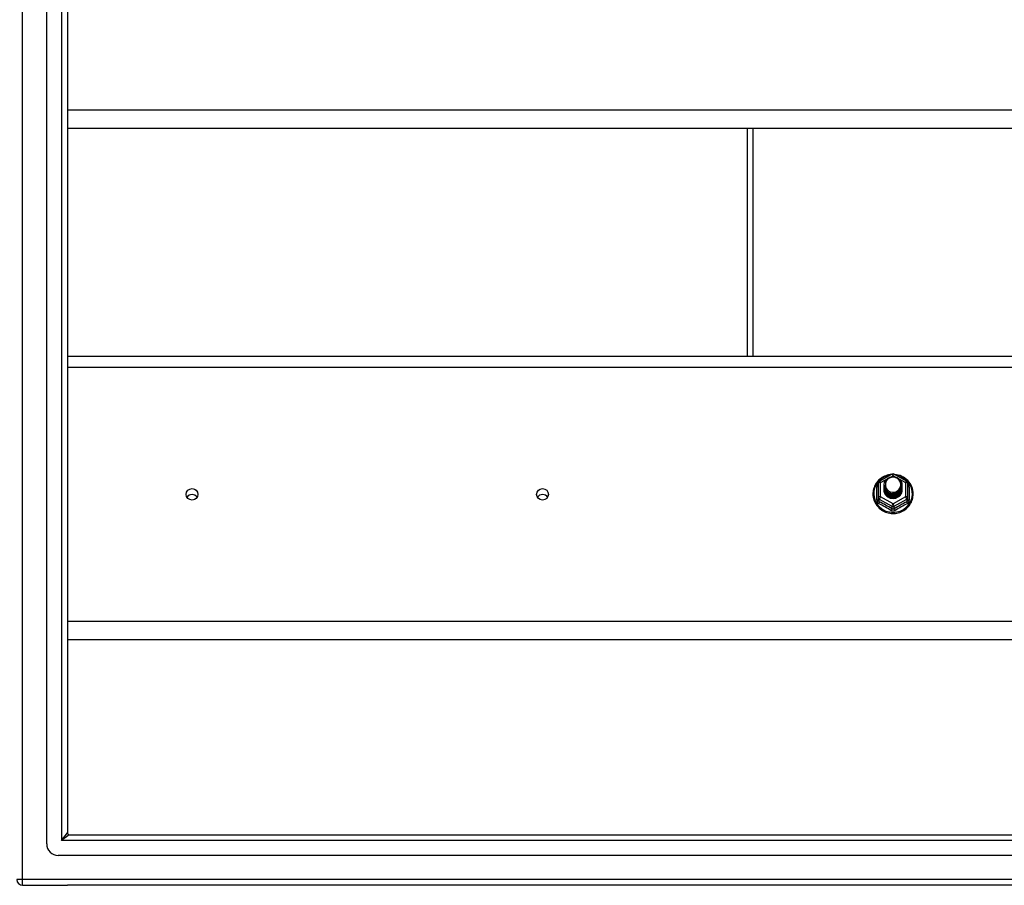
# Model space of a CAD drawing. Header units: inches. Extents: x 88 to 220, y 64 to 96.
# Tile 21 of 31: x 154 to 171, y 65 to 80. Entities that reach past the tile are written whole.
import ezdxf

# ---------------------------------------------------------------- set-up
doc = ezdxf.new("R2010")
doc.units = ezdxf.units.IN
doc.header["$MEASUREMENT"] = 0
doc.layers.add('Visible Edges(ANSI)', color=7, linetype='Continuous', lineweight=25)
doc.layers.add('Visible Tangent Edges(ANSI)', color=7, linetype='Continuous', lineweight=25)

msp = doc.modelspace()

# ---------------------------------------------------------------- linework, layer by layer
at = {"layer": 'Visible Edges(ANSI)'}
for p, q in [((154.61, 65.644), (154.61, 94.226)), ((154.965, 94.038), (154.965, 65.832)), ((218.599, 77.885), (154.965, 77.885)), ((166.599, 77.885), (166.599, 73.987)), ((154.965, 73.987), (218.599, 73.987)), ((168.845, 71.815), (168.845, 71.575)), ((168.865, 71.849), (169.079, 71.969)), ((169.118, 71.969), (169.332, 71.849)), ((169.353, 71.575), (169.353, 71.815)), ((168.945, 71.784), (168.945, 71.784)), ((168.945, 71.771), (168.945, 71.771)), ((168.945, 71.759), (168.945, 71.759)), ((168.945, 71.746), (168.945, 71.746)), ((168.945, 71.733), (168.945, 71.734)), ((168.945, 71.721), (168.945, 71.721)), ((168.945, 71.708), (168.945, 71.709)), ((169.252, 71.777), (169.252, 71.778)), ((169.252, 71.765), (169.252, 71.765)), ((169.252, 71.752), (169.252, 71.753)), ((169.252, 71.74), (169.252, 71.74)), ((169.252, 71.727), (169.252, 71.728)), ((169.252, 71.715), (169.252, 71.715)), ((168.845, 71.575), (168.845, 71.53)), ((169.081, 71.562), (169.079, 71.553)), ((169.353, 71.53), (169.353, 71.575)), ((218.599, 69.135), (154.965, 69.135)), ((154.996, 65.801), (219.202, 65.801)), ((219.39, 65.447), (154.807, 65.447)), ((154.198, 64.935), (154.965, 64.935)), ((220, 64.935), (154.965, 64.935))]:
    msp.add_line(p, q, dxfattribs=at)
at = {"layer": 'Visible Edges(ANSI)', "flags": 128}
for points in [[(169.073, 71.965), (169.048, 71.962), (169.023, 71.958), (168.999, 71.952), (168.976, 71.944), (168.953, 71.935), (168.93, 71.923), (168.909, 71.911), (168.889, 71.897), (168.869, 71.881), (168.851, 71.865), (168.835, 71.847), (168.819, 71.828), (168.805, 71.808), (168.793, 71.786), (168.782, 71.765), (168.773, 71.742), (168.766, 71.719), (168.76, 71.695), (168.756, 71.671), (168.754, 71.647), (168.754, 71.623), (168.755, 71.598), (168.759, 71.574), (168.764, 71.55), (168.771, 71.527), (168.779, 71.504), (168.79, 71.482), (168.802, 71.461), (168.815, 71.44), (168.83, 71.421), (168.847, 71.403), (168.864, 71.386), (168.883, 71.37), (168.903, 71.355), (168.924, 71.342), (168.946, 71.331), (168.969, 71.321), (168.993, 71.313), (169.017, 71.306), (169.041, 71.301), (169.066, 71.298), (169.091, 71.297), (169.116, 71.297), (169.14, 71.299), (169.165, 71.303), (169.189, 71.308), (169.213, 71.316), (169.236, 71.324), (169.259, 71.335), (169.281, 71.347), (169.301, 71.36), (169.321, 71.375), (169.34, 71.392), (169.357, 71.409), (169.373, 71.428), (169.387, 71.448), (169.4, 71.468), (169.412, 71.49), (169.421, 71.512), (169.429, 71.535), (169.436, 71.559), (169.44, 71.583), (169.443, 71.607), (169.444, 71.631)], [(168.966, 71.71), (168.95, 71.749), (168.945, 71.79), (168.953, 71.831), (168.973, 71.868), (169.003, 71.898), (169.041, 71.919), (169.083, 71.929), (169.127, 71.926), (169.168, 71.912), (169.204, 71.887), (169.231, 71.854), (169.248, 71.814), (169.252, 71.771), (169.244, 71.729), (169.224, 71.691), (169.194, 71.66), (169.157, 71.638), (169.114, 71.627), (169.07, 71.628), (169.029, 71.641), (168.993, 71.665), (168.966, 71.697), (168.95, 71.736), (168.945, 71.778)], [(168.983, 71.855), (168.982, 71.852), (168.98, 71.85), (168.979, 71.847), (168.978, 71.845), (168.977, 71.842), (168.976, 71.839), (168.975, 71.837), (168.974, 71.834), (168.973, 71.831), (168.973, 71.829), (168.972, 71.826), (168.971, 71.823), (168.971, 71.82), (168.97, 71.818), (168.97, 71.815), (168.97, 71.812), (168.969, 71.809), (168.969, 71.807), (168.969, 71.804), (168.969, 71.801), (168.969, 71.798), (168.969, 71.795), (168.969, 71.793), (168.969, 71.79)], [(168.985, 71.686), (169.007, 71.667), (169.034, 71.653), (169.062, 71.644), (169.092, 71.641), (169.122, 71.643), (169.151, 71.651), (169.177, 71.665), (169.201, 71.684), (169.219, 71.707), (169.233, 71.733), (169.241, 71.761), (169.243, 71.79), (169.238, 71.819), (169.227, 71.847), (169.211, 71.871), (169.19, 71.892), (169.165, 71.908), (169.137, 71.918), (169.107, 71.922), (169.077, 71.92), (169.048, 71.912), (169.022, 71.898), (169, 71.879), (168.983, 71.855)], [(169.444, 71.631), (169.442, 71.663), (169.438, 71.694), (169.43, 71.724), (169.42, 71.754), (169.407, 71.782), (169.391, 71.81), (169.372, 71.835), (169.351, 71.859), (169.328, 71.881), (169.303, 71.901), (169.277, 71.918), (169.248, 71.933), (169.219, 71.945), (169.188, 71.955), (169.157, 71.961), (169.125, 71.965)], [(168.945, 71.784), (168.945, 71.779), (168.945, 71.775), (168.946, 71.77), (168.946, 71.766), (168.947, 71.761), (168.948, 71.757), (168.949, 71.752), (168.95, 71.748), (168.951, 71.744), (168.952, 71.74), (168.954, 71.735), (168.955, 71.731), (168.957, 71.727), (168.959, 71.723), (168.961, 71.719), (168.963, 71.715), (168.965, 71.711), (168.968, 71.707), (168.97, 71.703), (168.973, 71.7), (168.976, 71.696), (168.979, 71.692), (168.982, 71.689), (168.985, 71.686)], [(168.945, 71.771), (168.946, 71.752), (168.95, 71.733), (168.957, 71.715), (168.966, 71.698), (168.977, 71.682), (168.99, 71.668), (169.005, 71.655), (169.022, 71.645), (169.04, 71.636), (169.059, 71.63), (169.079, 71.627), (169.099, 71.626), (169.119, 71.627), (169.138, 71.631), (169.157, 71.638), (169.175, 71.647), (169.192, 71.658), (169.207, 71.671), (169.22, 71.686), (169.232, 71.702), (169.241, 71.72), (169.247, 71.738), (169.251, 71.758), (169.252, 71.777)], [(169.252, 71.771), (169.252, 71.751), (169.248, 71.731), (169.242, 71.712), (169.234, 71.693), (169.223, 71.676), (169.209, 71.661), (169.194, 71.647), (169.177, 71.636), (169.159, 71.626), (169.139, 71.619), (169.119, 71.615), (169.099, 71.614), (169.078, 71.615), (169.058, 71.618), (169.038, 71.625), (169.02, 71.633), (169.003, 71.645), (168.988, 71.658), (168.975, 71.673), (168.964, 71.689), (168.955, 71.707), (168.949, 71.726), (168.946, 71.745), (168.945, 71.765)], [(168.945, 71.759), (168.946, 71.739), (168.95, 71.721), (168.957, 71.702), (168.966, 71.685), (168.977, 71.669), (168.99, 71.655), (169.005, 71.643), (169.022, 71.632), (169.04, 71.624), (169.059, 71.618), (169.079, 71.614), (169.099, 71.613), (169.119, 71.615), (169.138, 71.619), (169.157, 71.625), (169.175, 71.634), (169.192, 71.645), (169.207, 71.658), (169.22, 71.673), (169.232, 71.689), (169.241, 71.707), (169.247, 71.726), (169.251, 71.745), (169.252, 71.765)], [(169.252, 71.759), (169.252, 71.739), (169.248, 71.719), (169.242, 71.699), (169.234, 71.681), (169.223, 71.664), (169.209, 71.648), (169.194, 71.635), (169.177, 71.623), (169.159, 71.614), (169.139, 71.607), (169.119, 71.603), (169.099, 71.601), (169.078, 71.602), (169.058, 71.606), (169.038, 71.612), (169.02, 71.621), (169.003, 71.632), (168.988, 71.645), (168.975, 71.66), (168.964, 71.677), (168.955, 71.695), (168.949, 71.713), (168.946, 71.733), (168.945, 71.752)], [(168.945, 71.746), (168.946, 71.727), (168.95, 71.708), (168.957, 71.69), (168.966, 71.673), (168.977, 71.657), (168.99, 71.643), (169.005, 71.63), (169.022, 71.619), (169.04, 71.611), (169.059, 71.605), (169.079, 71.602), (169.099, 71.601), (169.119, 71.602), (169.138, 71.606), (169.157, 71.613), (169.175, 71.622), (169.192, 71.633), (169.207, 71.646), (169.22, 71.661), (169.232, 71.677), (169.241, 71.695), (169.247, 71.713), (169.251, 71.733), (169.252, 71.752)], [(169.252, 71.746), (169.252, 71.726), (169.248, 71.706), (169.242, 71.687), (169.234, 71.668), (169.223, 71.651), (169.209, 71.636), (169.194, 71.622), (169.177, 71.61), (169.159, 71.601), (169.139, 71.594), (169.119, 71.59), (169.099, 71.588), (169.078, 71.59), (169.058, 71.593), (169.038, 71.6), (169.02, 71.608), (169.003, 71.619), (168.988, 71.633), (168.975, 71.648), (168.964, 71.664), (168.955, 71.682), (168.949, 71.701), (168.946, 71.72), (168.945, 71.74)], [(168.945, 71.733), (168.946, 71.714), (168.95, 71.696), (168.957, 71.677), (168.966, 71.66), (168.977, 71.644), (168.99, 71.63), (169.005, 71.617), (169.022, 71.607), (169.04, 71.599), (169.059, 71.593), (169.079, 71.589), (169.099, 71.588), (169.119, 71.59), (169.138, 71.594), (169.157, 71.6), (169.175, 71.609), (169.192, 71.62), (169.207, 71.633), (169.22, 71.648), (169.232, 71.664), (169.241, 71.682), (169.247, 71.701), (169.251, 71.72), (169.252, 71.74)], [(169.252, 71.734), (169.252, 71.713), (169.248, 71.694), (169.242, 71.674), (169.234, 71.656), (169.223, 71.639), (169.209, 71.623), (169.194, 71.609), (169.177, 71.598), (169.159, 71.589), (169.139, 71.582), (169.119, 71.578), (169.099, 71.576), (169.078, 71.577), (169.058, 71.581), (169.038, 71.587), (169.02, 71.596), (169.003, 71.607), (168.988, 71.62), (168.975, 71.635), (168.964, 71.652), (168.955, 71.67), (168.949, 71.688), (168.946, 71.708), (168.945, 71.727)], [(168.945, 71.721), (168.946, 71.702), (168.95, 71.683), (168.957, 71.665), (168.966, 71.648), (168.977, 71.632), (168.99, 71.617), (169.005, 71.605), (169.022, 71.594), (169.04, 71.586), (169.059, 71.58), (169.079, 71.577), (169.099, 71.576), (169.119, 71.577), (169.138, 71.581), (169.157, 71.588), (169.175, 71.596), (169.192, 71.608), (169.207, 71.621), (169.22, 71.635), (169.232, 71.652), (169.241, 71.67), (169.247, 71.688), (169.251, 71.708), (169.252, 71.727)], [(169.252, 71.721), (169.252, 71.701), (169.248, 71.681), (169.242, 71.662), (169.234, 71.643), (169.223, 71.626), (169.209, 71.611), (169.194, 71.597), (169.177, 71.585), (169.159, 71.576), (169.139, 71.569), (169.119, 71.565), (169.099, 71.563), (169.078, 71.564), (169.058, 71.568), (169.038, 71.575), (169.02, 71.583), (169.003, 71.594), (168.988, 71.608), (168.975, 71.623), (168.964, 71.639), (168.955, 71.657), (168.949, 71.676), (168.946, 71.695), (168.945, 71.715)], [(168.945, 71.708), (168.946, 71.689), (168.95, 71.67), (168.957, 71.652), (168.966, 71.635), (168.977, 71.619), (168.99, 71.605), (169.005, 71.592), (169.022, 71.582), (169.04, 71.574), (169.059, 71.568), (169.079, 71.564), (169.099, 71.563), (169.119, 71.565), (169.138, 71.569), (169.157, 71.575), (169.175, 71.584), (169.192, 71.595), (169.207, 71.608), (169.22, 71.623), (169.232, 71.639), (169.241, 71.657), (169.247, 71.676), (169.251, 71.695), (169.252, 71.715)], [(169.079, 71.553), (169.071, 71.555), (169.063, 71.557), (169.055, 71.559), (169.047, 71.561), (169.04, 71.564), (169.032, 71.568), (169.025, 71.571), (169.018, 71.575), (169.011, 71.58), (169.004, 71.585), (168.998, 71.59), (168.992, 71.595), (168.987, 71.601), (168.981, 71.607), (168.976, 71.613), (168.971, 71.619), (168.967, 71.626), (168.963, 71.633), (168.96, 71.64), (168.957, 71.648), (168.954, 71.655), (168.952, 71.663), (168.95, 71.67), (168.948, 71.678)], [(168.983, 71.725), (168.982, 71.724), (168.982, 71.723), (168.981, 71.723), (168.98, 71.722), (168.98, 71.722), (168.979, 71.721), (168.978, 71.72), (168.977, 71.72), (168.977, 71.719), (168.976, 71.719), (168.975, 71.718), (168.975, 71.717), (168.974, 71.717), (168.973, 71.716), (168.972, 71.716), (168.972, 71.715), (168.971, 71.714), (168.97, 71.714), (168.97, 71.713), (168.969, 71.713), (168.968, 71.712), (168.967, 71.711), (168.967, 71.711), (168.966, 71.71)], [(168.969, 71.79), (168.969, 71.787), (168.969, 71.784), (168.969, 71.781), (168.969, 71.779), (168.969, 71.776), (168.969, 71.773), (168.969, 71.77), (168.97, 71.767), (168.97, 71.765), (168.971, 71.762), (168.971, 71.759), (168.972, 71.756), (168.972, 71.754), (168.973, 71.751), (168.974, 71.748), (168.974, 71.745), (168.975, 71.743), (168.976, 71.74), (168.977, 71.737), (168.978, 71.735), (168.979, 71.732), (168.981, 71.73), (168.982, 71.727), (168.983, 71.725)]]:
    msp.add_lwpolyline(points, dxfattribs=at)
at = {"layer": 'Visible Edges(ANSI)'}
for centre, radius, start, end in [((169.099, 71.934), 0.0394, 60.8255, 119.1745), ((168.884, 71.815), 0.0394, 119.1745, 180), ((169.313, 71.815), 0.0394, 0, 60.8255), ((154.996, 65.832), 0.031, 180, 270), ((154.807, 65.644), 0.197, 180, 270), ((154.198, 65.034), 0.099, 180, 270)]:
    msp.add_arc(centre, radius, start, end, dxfattribs=at)
for centre, major_axis, start_param, end_param in [((169.099, 71.79), (0.134, 0), 3.671471, 8.899926), ((169.099, 71.705), (-0.158, 0), 6.032414, 9.675269), ((169.099, 71.785), (0.154, 0), 3.669461, 3.875388), ((157.099, 71.524), (-0.101, 0), 3.68386, 5.740918), ((163.099, 71.524), (-0.101, 0), 3.68386, 5.740918)]:
    msp.add_ellipse(centre, major_axis=major_axis, ratio=0.966998, start_param=start_param, end_param=end_param, dxfattribs=at)
for centre in [(157.099, 71.625), (163.099, 71.625)]:
    msp.add_ellipse(centre, major_axis=(-0.101, 0), ratio=0.966998, dxfattribs=at)
at = {"layer": 'Visible Tangent Edges(ANSI)'}
for p, q in [((154.198, 65.034), (154.198, 94.836)), ((154.866, 94.168), (154.866, 65.702)), ((218.599, 78.199), (154.965, 78.199)), ((166.698, 77.885), (166.698, 73.987)), ((154.965, 73.8), (218.599, 73.8)), ((168.884, 71.825), (168.982, 71.879)), ((168.884, 71.585), (168.884, 71.825)), ((169.067, 71.926), (169.099, 71.944)), ((169.099, 71.944), (169.133, 71.925)), ((169.208, 71.883), (169.313, 71.825)), ((169.313, 71.825), (169.313, 71.585)), ((168.821, 71.527), (168.821, 71.754)), ((169.377, 71.754), (169.377, 71.527)), ((168.864, 71.542), (169.079, 71.422)), ((168.864, 71.497), (168.864, 71.542)), ((169.099, 71.465), (168.884, 71.585)), ((169.313, 71.585), (169.099, 71.465)), ((169.118, 71.422), (169.333, 71.542)), ((169.333, 71.542), (169.333, 71.497)), ((169.079, 71.422), (169.079, 71.377)), ((169.118, 71.377), (169.118, 71.422)), ((218.599, 69.449), (154.965, 69.449)), ((154.866, 65.702), (154.965, 65.832)), ((154.996, 65.801), (154.866, 65.702)), ((219.332, 65.702), (154.866, 65.702)), ((154.198, 65.034), (154.099, 65.034)), ((154.198, 64.935), (154.198, 65.034)), ((220, 65.034), (154.198, 65.034))]:
    msp.add_line(p, q, dxfattribs=at)
at = {"layer": 'Visible Tangent Edges(ANSI)', "flags": 128}
for points in [[(168.845, 71.807), (168.843, 71.805), (168.841, 71.803), (168.839, 71.802), (168.838, 71.8), (168.836, 71.798), (168.834, 71.796), (168.833, 71.794), (168.832, 71.791), (168.83, 71.789), (168.829, 71.787), (168.828, 71.785), (168.827, 71.783), (168.826, 71.78), (168.825, 71.778), (168.824, 71.776), (168.823, 71.773), (168.823, 71.771), (168.822, 71.769), (168.822, 71.766), (168.821, 71.764), (168.821, 71.762), (168.821, 71.759), (168.821, 71.757), (168.821, 71.754)], [(169.377, 71.754), (169.377, 71.757), (169.377, 71.759), (169.376, 71.762), (169.376, 71.764), (169.376, 71.766), (169.375, 71.769), (169.375, 71.771), (169.374, 71.773), (169.373, 71.776), (169.372, 71.778), (169.372, 71.78), (169.371, 71.783), (169.369, 71.785), (169.368, 71.787), (169.367, 71.789), (169.366, 71.791), (169.364, 71.794), (169.363, 71.796), (169.361, 71.798), (169.36, 71.8), (169.358, 71.802), (169.356, 71.803), (169.354, 71.805), (169.353, 71.807)], [(168.821, 71.527), (168.821, 71.524), (168.821, 71.521), (168.821, 71.517), (168.822, 71.514), (168.822, 71.511), (168.823, 71.508), (168.824, 71.505), (168.825, 71.502), (168.826, 71.499), (168.828, 71.496), (168.829, 71.493), (168.831, 71.49), (168.832, 71.487), (168.834, 71.485), (168.836, 71.482), (168.838, 71.48), (168.84, 71.478), (168.842, 71.475), (168.845, 71.473), (168.847, 71.471), (168.85, 71.469), (168.852, 71.468), (168.855, 71.466), (168.858, 71.465)], [(168.864, 71.497), (168.863, 71.498), (168.862, 71.499), (168.86, 71.5), (168.859, 71.5), (168.858, 71.501), (168.856, 71.502), (168.855, 71.504), (168.854, 71.505), (168.853, 71.506), (168.852, 71.507), (168.851, 71.509), (168.85, 71.51), (168.849, 71.512), (168.848, 71.513), (168.848, 71.515), (168.847, 71.516), (168.847, 71.518), (168.846, 71.52), (168.846, 71.521), (168.845, 71.523), (168.845, 71.525), (168.845, 71.527), (168.845, 71.528), (168.845, 71.53)], [(169.353, 71.53), (169.353, 71.528), (169.352, 71.527), (169.352, 71.525), (169.352, 71.523), (169.352, 71.521), (169.351, 71.52), (169.351, 71.518), (169.35, 71.516), (169.35, 71.515), (169.349, 71.513), (169.348, 71.512), (169.347, 71.51), (169.346, 71.509), (169.345, 71.507), (169.344, 71.506), (169.343, 71.505), (169.342, 71.504), (169.341, 71.502), (169.34, 71.501), (169.339, 71.5), (169.337, 71.5), (169.336, 71.499), (169.334, 71.498), (169.333, 71.497)], [(169.34, 71.465), (169.342, 71.466), (169.345, 71.468), (169.348, 71.469), (169.35, 71.471), (169.353, 71.473), (169.355, 71.475), (169.357, 71.478), (169.359, 71.48), (169.361, 71.482), (169.363, 71.485), (169.365, 71.487), (169.367, 71.49), (169.368, 71.493), (169.37, 71.496), (169.371, 71.499), (169.372, 71.502), (169.373, 71.505), (169.374, 71.508), (169.375, 71.511), (169.376, 71.514), (169.376, 71.517), (169.377, 71.521), (169.377, 71.524), (169.377, 71.527)], [(169.061, 71.351), (169.064, 71.349), (169.067, 71.348), (169.07, 71.347), (169.073, 71.345), (169.076, 71.344), (169.079, 71.343), (169.082, 71.342), (169.086, 71.342), (169.089, 71.341), (169.092, 71.341), (169.095, 71.341), (169.099, 71.34), (169.102, 71.341), (169.105, 71.341), (169.109, 71.341), (169.112, 71.342), (169.115, 71.342), (169.118, 71.343), (169.121, 71.344), (169.124, 71.345), (169.127, 71.347), (169.13, 71.348), (169.133, 71.349), (169.136, 71.351)], [(169.118, 71.377), (169.117, 71.376), (169.115, 71.376), (169.114, 71.375), (169.112, 71.374), (169.111, 71.373), (169.109, 71.373), (169.107, 71.372), (169.106, 71.372), (169.104, 71.372), (169.102, 71.372), (169.1, 71.371), (169.099, 71.371), (169.097, 71.371), (169.095, 71.372), (169.094, 71.372), (169.092, 71.372), (169.09, 71.372), (169.088, 71.373), (169.087, 71.373), (169.085, 71.374), (169.084, 71.375), (169.082, 71.376), (169.08, 71.376), (169.079, 71.377)]]:
    msp.add_lwpolyline(points, dxfattribs=at)
at = {"layer": 'Visible Tangent Edges(ANSI)'}
for centre, major_axis, ratio, start_param, end_param in [((169.099, 71.637), (0.331, 0), 0.966998, 1.708073, 7.716705), ((168.884, 71.815), (-0.0394, 0), 0.254784, 4.712389, 6.283185), ((168.884, 71.815), (-0.0192, 0.0344), 0.127392, 4.936728, 6.283185), ((169.099, 71.934), (-0.0192, 0.0344), 0.127392, 4.936728, 6.283185), ((169.099, 71.934), (0.0192, 0.0344), 0.127392, 0, 1.346458), ((169.313, 71.815), (0.0192, 0.0344), 0.127392, 0, 1.346458), ((169.313, 71.815), (0.0394, 0), 0.254784, 0, 1.570796), ((168.805, 71.77), (0.0394, 0), 0.420933, 5.107073, 6.283185), ((169.392, 71.77), (-0.0394, 0), 0.420933, 0, 1.176113), ((168.805, 71.53), (0.0394, 0), 0.080687, 5.107073, 6.283185), ((168.884, 71.575), (-0.0394, 0), 0.254784, 4.712389, 6.283185), ((168.884, 71.575), (-0.0394, 0), 0.966998, 0, 1.047198), ((168.845, 71.464), (0.0178, 0.0351), 0.295528, 4.874003, 6.050115), ((168.884, 71.575), (-0.0192, -0.0344), 0.127392, 4.48805, 6.058847), ((168.972, 71.261), (-0.605, 0.361), 0.220649, 4.666525, 5.020223), ((169.226, 71.261), (-0.605, -0.361), 0.220649, 4.404555, 4.758253), ((169.313, 71.575), (0.0394, 0), 0.254784, 0, 1.570796), ((169.313, 71.575), (0.0192, -0.0344), 0.127392, 0.224339, 1.795135), ((169.353, 71.464), (-0.0178, 0.0351), 0.295528, 0.23307, 1.409183), ((169.313, 71.575), (0.0394, 0), 0.966998, 5.235988, 6.283185), ((169.392, 71.53), (-0.0394, 0), 0.080687, 0, 1.176113), ((168.96, 71.24), (0.573, -0.342), 0.220649, 1.524932, 1.878631), ((169.059, 71.344), (0.0205, 0.0336), 0.044718, 0.222707, 1.398819), ((169.099, 71.455), (-0.0192, -0.0344), 0.127392, 4.48805, 6.058847), ((169.099, 71.455), (0.0394, 0), 0.966998, 4.18879, 5.235988), ((169.099, 71.455), (0.0192, -0.0344), 0.127392, 0.224339, 1.795135), ((169.138, 71.344), (-0.0205, 0.0336), 0.044718, 4.884366, 6.060479), ((169.238, 71.24), (0.573, 0.342), 0.220649, 1.262962, 1.61666)]:
    msp.add_ellipse(centre, major_axis=major_axis, ratio=ratio, start_param=start_param, end_param=end_param, dxfattribs=at)

doc.saveas('drawing.dxf')
